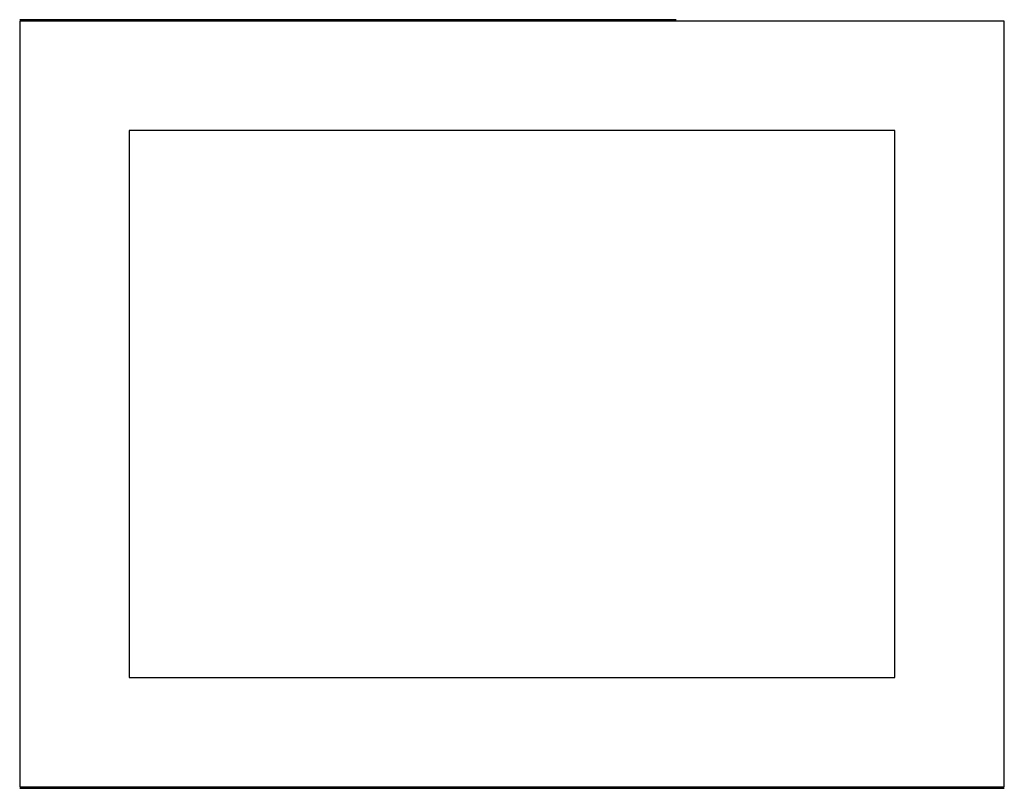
# Model space of a CAD drawing. Header units: millimetres. Extents: x 7 to 1493, y 7 to 2993.
# Tile 8 of 18: x 7 to 457, y 1763 to 2115. Entities that reach past the tile are written whole.
import ezdxf

# ---------------------------------------------------------------- set-up
doc = ezdxf.new("R2010")
doc.units = ezdxf.units.MM
doc.layers.add('COMMON', color=5, linetype='CONTINUOUS', true_color=0x0000ff)
doc.layers.add('CUT', color=7, linetype='CONTINUOUS', true_color=0x000000)

msp = doc.modelspace()

# ---------------------------------------------------------------- linework, layer by layer
at = {"layer": 'COMMON'}
for p, q in [((306.667084, 2114.898696), (6.667084, 2114.898696)), ((6.585394, 1763.398694), (456.524767, 1763.398694))]:
    msp.add_line(p, q, dxfattribs=at)
at = {"layer": 'CUT'}
for p, q in [((456.585394, 2114.148695), (6.585394, 2114.148695)), ((6.585394, 2114.148695), (6.585394, 1764.148695)), ((456.585394, 1764.148695), (456.585394, 2114.148695)), ((406.585394, 2064.148695), (56.585394, 2064.148695)), ((56.585394, 2064.148695), (56.585394, 1814.148695)), ((406.585394, 1814.148695), (406.585394, 2064.148695)), ((56.585394, 1814.148695), (406.585394, 1814.148695)), ((6.585394, 1764.148695), (456.585394, 1764.148695))]:
    msp.add_line(p, q, dxfattribs=at)

doc.saveas('drawing.dxf')
